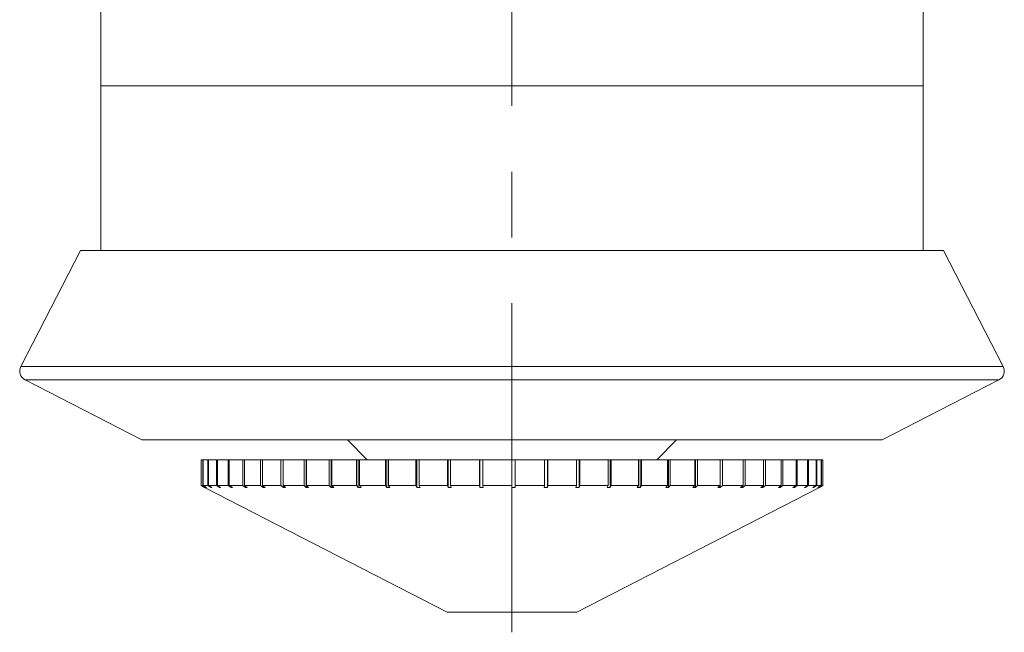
# Model space of a CAD drawing. Header units: inches. Extents: x 4 to 39.3, y 3.6 to 31.2.
# Tile 6 of 28: x 17.1 to 18.6, y 3.6 to 4.5. Entities that reach past the tile are written whole.
import ezdxf

# ---------------------------------------------------------------- set-up
doc = ezdxf.new("R2010")
doc.units = ezdxf.units.IN
doc.header["$MEASUREMENT"] = 0
doc.linetypes.add('CENTERX2', pattern=[0.8, 0.5, -0.1, 0.1, -0.1])

msp = doc.modelspace()

# ---------------------------------------------------------------- linework, layer by layer
at = {"color": 7, "linetype": 'CENTERX2', "lineweight": 0}
msp.add_line((17.8821, 3.5833), (17.8821, 11.9881), dxfattribs=at)
at = {"color": 7, "linetype": 'Continuous', "lineweight": 15}
for p, q in [((17.2571, 4.7415), (17.2571, 4.4137)), ((18.5071, 4.4137), (18.5071, 4.7415)), ((17.2571, 4.4137), (17.2571, 4.1633)), ((18.5071, 4.4137), (17.2571, 4.4137)), ((18.5071, 4.1633), (18.5071, 4.4137)), ((17.2261, 4.1633), (17.1355, 3.9871)), ((17.2261, 4.1633), (18.5381, 4.1633)), ((18.6287, 3.9871), (18.5381, 4.1633)), ((17.1355, 3.9871), (18.6287, 3.9871)), ((17.142, 3.9669), (17.3196, 3.8756)), ((18.6223, 3.9669), (17.142, 3.9669)), ((18.4446, 3.8756), (18.6223, 3.9669)), ((17.3196, 3.8756), (18.4446, 3.8756)), ((17.6319, 3.8756), (17.6619, 3.8456)), ((18.1024, 3.8456), (18.1324, 3.8756)), ((17.4096, 3.8456), (17.4096, 3.8062)), ((17.4096, 3.8456), (17.4097, 3.8456)), ((17.4097, 3.8456), (17.4097, 3.8062)), ((17.4097, 3.8456), (17.4122, 3.8456)), ((17.4122, 3.8456), (17.4122, 3.8062)), ((17.4122, 3.8456), (17.4128, 3.8456)), ((17.4128, 3.8456), (17.4128, 3.8062)), ((17.4128, 3.8456), (17.42, 3.8456)), ((17.42, 3.8456), (17.42, 3.8062)), ((17.42, 3.8456), (17.421, 3.8456)), ((17.421, 3.8456), (17.421, 3.8062)), ((17.421, 3.8456), (17.4328, 3.8456)), ((17.4328, 3.8456), (17.4328, 3.8062)), ((17.4328, 3.8456), (17.4343, 3.8456)), ((17.4343, 3.8456), (17.4343, 3.8062)), ((17.4343, 3.8456), (17.4505, 3.8456)), ((17.4505, 3.8456), (17.4505, 3.8062)), ((17.4505, 3.8456), (17.4525, 3.8456)), ((17.4525, 3.8456), (17.4525, 3.8062)), ((17.4525, 3.8456), (17.4729, 3.8456)), ((17.4729, 3.8456), (17.4729, 3.8062)), ((17.4729, 3.8456), (17.4755, 3.8456)), ((17.4755, 3.8456), (17.4755, 3.8062)), ((17.4755, 3.8456), (17.4999, 3.8456)), ((17.4999, 3.8456), (17.4999, 3.8062)), ((17.4999, 3.8456), (17.5028, 3.8456)), ((17.5028, 3.8456), (17.5028, 3.8062)), ((17.5028, 3.8456), (17.531, 3.8456)), ((17.531, 3.8456), (17.531, 3.8062)), ((17.531, 3.8456), (17.5344, 3.8456)), ((17.5344, 3.8456), (17.5344, 3.8062)), ((17.5344, 3.8456), (17.566, 3.8456)), ((17.566, 3.8456), (17.566, 3.8062)), ((17.566, 3.8456), (17.5693, 3.8456)), ((17.5693, 3.8456), (17.5693, 3.8036)), ((17.5697, 3.8456), (17.5693, 3.8456)), ((17.5697, 3.8456), (17.5697, 3.8062)), ((17.5697, 3.8456), (17.6044, 3.8456)), ((17.6044, 3.8456), (17.6044, 3.8062)), ((17.6044, 3.8456), (17.6073, 3.8456)), ((17.6073, 3.8456), (17.6073, 3.8036)), ((17.6085, 3.8456), (17.6073, 3.8456)), ((17.6085, 3.8456), (17.6085, 3.8062)), ((17.6085, 3.8456), (17.6459, 3.8456)), ((17.6459, 3.8456), (17.6459, 3.8062)), ((17.6459, 3.8456), (17.6484, 3.8456)), ((17.6484, 3.8456), (17.6484, 3.8036)), ((17.6502, 3.8456), (17.6484, 3.8456)), ((17.6502, 3.8456), (17.6502, 3.8062)), ((17.6502, 3.8456), (17.69, 3.8456)), ((17.69, 3.8456), (17.69, 3.8062)), ((17.69, 3.8456), (17.692, 3.8456)), ((17.692, 3.8456), (17.692, 3.8036)), ((17.6945, 3.8456), (17.692, 3.8456)), ((17.6945, 3.8456), (17.6945, 3.8062)), ((17.6945, 3.8456), (17.7361, 3.8456)), ((17.7361, 3.8456), (17.7361, 3.8062)), ((17.7361, 3.8456), (17.7377, 3.8456)), ((17.7377, 3.8456), (17.7377, 3.8036)), ((17.7409, 3.8456), (17.7377, 3.8456)), ((17.7409, 3.8456), (17.7409, 3.8062)), ((17.7409, 3.8456), (17.7839, 3.8456)), ((17.7839, 3.8456), (17.7839, 3.8062)), ((17.7839, 3.8456), (17.7849, 3.8456)), ((17.7849, 3.8456), (17.7849, 3.8036)), ((17.7888, 3.8456), (17.7849, 3.8456)), ((17.7888, 3.8456), (17.7888, 3.8062)), ((17.7888, 3.8456), (17.8327, 3.8456)), ((17.8327, 3.8456), (17.8327, 3.8062)), ((17.8327, 3.8456), (17.8333, 3.8456)), ((17.8333, 3.8456), (17.8333, 3.8036)), ((17.8377, 3.8456), (17.8333, 3.8456)), ((17.8377, 3.8456), (17.8377, 3.8062)), ((17.8377, 3.8456), (17.8821, 3.8456)), ((17.8821, 3.8456), (17.8821, 3.8062)), ((17.8871, 3.8456), (17.8821, 3.8456)), ((17.8871, 3.8456), (17.8871, 3.8062)), ((17.8871, 3.8456), (17.9315, 3.8456)), ((17.9315, 3.8456), (17.9315, 3.8062)), ((17.936, 3.8456), (17.9315, 3.8456)), ((17.936, 3.8036), (17.936, 3.8456)), ((17.936, 3.8456), (17.9365, 3.8456)), ((17.9365, 3.8456), (17.9365, 3.8062)), ((17.9365, 3.8456), (17.9804, 3.8456)), ((17.9804, 3.8456), (17.9804, 3.8062)), ((17.9842, 3.8456), (17.9804, 3.8456)), ((17.9842, 3.8036), (17.9842, 3.8456)), ((17.9842, 3.8456), (17.9853, 3.8456)), ((17.9853, 3.8456), (17.9853, 3.8062)), ((17.9853, 3.8456), (18.0281, 3.8456)), ((18.0281, 3.8456), (18.0281, 3.8062)), ((18.0314, 3.8456), (18.0281, 3.8456)), ((18.0314, 3.8036), (18.0314, 3.8456)), ((18.0314, 3.8456), (18.0329, 3.8456)), ((18.0329, 3.8456), (18.0329, 3.8062)), ((18.0329, 3.8456), (18.0743, 3.8456)), ((18.0743, 3.8456), (18.0743, 3.8062)), ((18.0769, 3.8456), (18.0743, 3.8456)), ((18.0769, 3.8036), (18.0769, 3.8456)), ((18.0769, 3.8456), (18.0789, 3.8456)), ((18.0789, 3.8456), (18.0789, 3.8062)), ((18.0789, 3.8456), (18.1184, 3.8456)), ((18.1184, 3.8456), (18.1184, 3.8062)), ((18.1202, 3.8456), (18.1184, 3.8456)), ((18.1202, 3.8036), (18.1202, 3.8456)), ((18.1202, 3.8456), (18.1227, 3.8456)), ((18.1227, 3.8456), (18.1227, 3.8062)), ((18.1227, 3.8456), (18.1599, 3.8456)), ((18.1599, 3.8456), (18.1599, 3.8062)), ((18.161, 3.8456), (18.1599, 3.8456)), ((18.161, 3.8036), (18.161, 3.8456)), ((18.161, 3.8456), (18.1639, 3.8456)), ((18.1639, 3.8456), (18.1639, 3.8062)), ((18.1639, 3.8456), (18.1983, 3.8456)), ((18.1983, 3.8456), (18.1983, 3.8062)), ((18.1987, 3.8456), (18.1983, 3.8456)), ((18.1987, 3.8036), (18.1987, 3.8456)), ((18.1987, 3.8456), (18.202, 3.8456)), ((18.202, 3.8456), (18.202, 3.8062)), ((18.202, 3.8456), (18.2333, 3.8456)), ((18.2333, 3.8456), (18.2333, 3.8062)), ((18.2333, 3.8456), (18.2366, 3.8456)), ((18.2366, 3.8456), (18.2366, 3.8062)), ((18.2366, 3.8456), (18.2644, 3.8456)), ((18.2644, 3.8456), (18.2644, 3.8062)), ((18.2644, 3.8456), (18.2673, 3.8456)), ((18.2673, 3.8456), (18.2673, 3.8062)), ((18.2673, 3.8456), (18.2913, 3.8456)), ((18.2913, 3.8456), (18.2913, 3.8062)), ((18.2913, 3.8456), (18.2938, 3.8456)), ((18.2938, 3.8456), (18.2938, 3.8062)), ((18.2938, 3.8456), (18.3138, 3.8456)), ((18.3138, 3.8456), (18.3138, 3.8062)), ((18.3138, 3.8456), (18.3158, 3.8456)), ((18.3158, 3.8456), (18.3158, 3.8062)), ((18.3158, 3.8456), (18.3315, 3.8456)), ((18.3315, 3.8456), (18.3315, 3.8062)), ((18.3315, 3.8456), (18.333, 3.8456)), ((18.333, 3.8456), (18.333, 3.8062)), ((18.333, 3.8456), (18.3443, 3.8456)), ((18.3443, 3.8456), (18.3443, 3.8062)), ((18.3443, 3.8456), (18.3453, 3.8456)), ((18.3453, 3.8456), (18.3453, 3.8062)), ((18.3453, 3.8456), (18.352, 3.8456)), ((18.352, 3.8456), (18.352, 3.8062)), ((18.352, 3.8456), (18.3525, 3.8456)), ((18.3525, 3.8456), (18.3525, 3.8062)), ((18.3525, 3.8456), (18.3546, 3.8456)), ((18.3546, 3.8456), (18.3546, 3.8062)), ((17.4146, 3.8036), (17.4096, 3.8062)), ((17.4097, 3.8062), (17.4146, 3.8036)), ((17.4097, 3.8062), (17.4122, 3.8062)), ((17.4172, 3.8036), (17.4122, 3.8062)), ((17.4128, 3.8062), (17.4177, 3.8036)), ((17.4128, 3.8062), (17.42, 3.8062)), ((17.4146, 3.8036), (17.7836, 3.6138)), ((17.4172, 3.8039), (17.4172, 3.8036)), ((17.4172, 3.8036), (17.4177, 3.8036)), ((17.4249, 3.8036), (17.42, 3.8062)), ((17.421, 3.8062), (17.4259, 3.8036)), ((17.421, 3.8062), (17.4328, 3.8062)), ((17.4249, 3.8042), (17.4249, 3.8036)), ((17.4249, 3.8036), (17.4259, 3.8036)), ((17.4375, 3.8036), (17.4328, 3.8062)), ((17.4343, 3.8062), (17.4391, 3.8036)), ((17.4343, 3.8062), (17.4505, 3.8062)), ((17.4375, 3.8045), (17.4375, 3.8036)), ((17.4375, 3.8036), (17.4391, 3.8036)), ((17.4551, 3.8036), (17.4505, 3.8062)), ((17.4525, 3.8062), (17.4571, 3.8036)), ((17.4525, 3.8062), (17.4729, 3.8062)), ((17.4551, 3.8048), (17.4551, 3.8036)), ((17.4551, 3.8036), (17.4571, 3.8036)), ((17.4773, 3.8036), (17.4729, 3.8062)), ((17.4755, 3.8062), (17.4798, 3.8036)), ((17.4755, 3.8062), (17.4999, 3.8062)), ((17.4773, 3.8051), (17.4773, 3.8036)), ((17.4773, 3.8036), (17.4798, 3.8036)), ((17.5039, 3.8036), (17.4999, 3.8062)), ((17.5028, 3.8062), (17.5069, 3.8036)), ((17.5028, 3.8062), (17.531, 3.8062)), ((17.5039, 3.8055), (17.5039, 3.8036)), ((17.5039, 3.8036), (17.5069, 3.8036)), ((17.5347, 3.8036), (17.531, 3.8062)), ((17.5344, 3.8062), (17.5381, 3.8036)), ((17.5344, 3.8062), (17.566, 3.8062)), ((17.5347, 3.8059), (17.5347, 3.8036)), ((17.5347, 3.8036), (17.5381, 3.8036)), ((17.5693, 3.8036), (17.566, 3.8062)), ((17.5693, 3.8036), (17.573, 3.8036)), ((17.5697, 3.8062), (17.573, 3.8036)), ((17.5697, 3.8062), (17.6044, 3.8062)), ((17.6073, 3.8036), (17.6044, 3.8062)), ((17.6073, 3.8036), (17.6114, 3.8036)), ((17.6085, 3.8062), (17.6114, 3.8036)), ((17.6085, 3.8062), (17.6459, 3.8062)), ((17.6484, 3.8036), (17.6459, 3.8062)), ((17.6484, 3.8036), (17.6527, 3.8036)), ((17.6502, 3.8062), (17.6527, 3.8036)), ((17.6502, 3.8062), (17.69, 3.8062)), ((17.692, 3.8036), (17.69, 3.8062)), ((17.692, 3.8036), (17.6966, 3.8036)), ((17.6945, 3.8062), (17.6966, 3.8036)), ((17.6945, 3.8062), (17.7361, 3.8062)), ((17.7377, 3.8036), (17.7361, 3.8062)), ((17.7377, 3.8036), (17.7424, 3.8036)), ((17.7409, 3.8062), (17.7424, 3.8036)), ((17.7409, 3.8062), (17.7839, 3.8062)), ((17.7849, 3.8036), (17.7839, 3.8062)), ((17.7849, 3.8036), (17.7898, 3.8036)), ((17.7888, 3.8062), (17.7898, 3.8036)), ((17.7888, 3.8062), (17.8327, 3.8062)), ((17.8333, 3.8036), (17.8327, 3.8062)), ((17.8333, 3.8036), (17.8382, 3.8036)), ((17.8377, 3.8062), (17.8382, 3.8036)), ((17.8377, 3.8062), (17.8821, 3.8062)), ((17.8821, 3.8036), (17.8821, 3.8062)), ((17.8871, 3.8062), (17.8871, 3.8036)), ((17.8871, 3.8062), (17.9315, 3.8062)), ((17.931, 3.8036), (17.9315, 3.8062)), ((17.931, 3.8036), (17.936, 3.8036)), ((17.9365, 3.8062), (17.936, 3.8036)), ((17.9365, 3.8062), (17.9804, 3.8062)), ((17.9793, 3.8036), (17.9804, 3.8062)), ((17.9793, 3.8036), (17.9842, 3.8036)), ((17.9806, 3.6138), (18.3496, 3.8036)), ((17.9853, 3.8062), (17.9842, 3.8036)), ((17.9853, 3.8062), (18.0281, 3.8062)), ((18.0266, 3.8036), (18.0281, 3.8062)), ((18.0266, 3.8036), (18.0314, 3.8036)), ((18.0329, 3.8062), (18.0314, 3.8036)), ((18.0329, 3.8062), (18.0743, 3.8062)), ((18.0723, 3.8036), (18.0743, 3.8062)), ((18.0723, 3.8036), (18.0769, 3.8036)), ((18.0789, 3.8062), (18.0769, 3.8036)), ((18.0789, 3.8062), (18.1184, 3.8062)), ((18.1159, 3.8036), (18.1184, 3.8062)), ((18.1159, 3.8036), (18.1202, 3.8036)), ((18.1227, 3.8062), (18.1202, 3.8036)), ((18.1227, 3.8062), (18.1599, 3.8062)), ((18.1569, 3.8036), (18.1599, 3.8062)), ((18.1569, 3.8036), (18.161, 3.8036)), ((18.1639, 3.8062), (18.161, 3.8036)), ((18.1639, 3.8062), (18.1983, 3.8062)), ((18.195, 3.8036), (18.1983, 3.8062)), ((18.195, 3.8036), (18.1987, 3.8036)), ((18.202, 3.8062), (18.1987, 3.8036)), ((18.202, 3.8062), (18.2333, 3.8062)), ((18.2296, 3.8036), (18.2333, 3.8062)), ((18.2296, 3.8036), (18.2329, 3.8036)), ((18.2366, 3.8062), (18.2329, 3.8036)), ((18.2329, 3.8036), (18.2329, 3.8059)), ((18.2366, 3.8062), (18.2644, 3.8062)), ((18.2604, 3.8036), (18.2644, 3.8062)), ((18.2604, 3.8036), (18.2633, 3.8036)), ((18.2673, 3.8062), (18.2633, 3.8036)), ((18.2633, 3.8036), (18.2633, 3.8055)), ((18.2673, 3.8062), (18.2913, 3.8062)), ((18.287, 3.8036), (18.2913, 3.8062)), ((18.287, 3.8036), (18.2895, 3.8036)), ((18.2938, 3.8062), (18.2895, 3.8036)), ((18.2895, 3.8036), (18.2895, 3.8051)), ((18.2938, 3.8062), (18.3138, 3.8062)), ((18.3092, 3.8036), (18.3138, 3.8062)), ((18.3092, 3.8036), (18.3113, 3.8036)), ((18.3158, 3.8062), (18.3113, 3.8036)), ((18.3113, 3.8036), (18.3113, 3.8048)), ((18.3158, 3.8062), (18.3315, 3.8062)), ((18.3268, 3.8036), (18.3315, 3.8062)), ((18.3268, 3.8036), (18.3283, 3.8036)), ((18.333, 3.8062), (18.3283, 3.8036)), ((18.3283, 3.8036), (18.3283, 3.8044)), ((18.333, 3.8062), (18.3443, 3.8062)), ((18.3394, 3.8036), (18.3443, 3.8062)), ((18.3394, 3.8036), (18.3405, 3.8036)), ((18.3453, 3.8062), (18.3405, 3.8036)), ((18.3405, 3.8036), (18.3405, 3.8042)), ((18.3453, 3.8062), (18.352, 3.8062)), ((18.3471, 3.8036), (18.352, 3.8062)), ((18.3525, 3.8062), (18.3476, 3.8036)), ((18.3476, 3.8036), (18.3476, 3.8039)), ((18.3496, 3.8036), (18.3546, 3.8062)), ((18.3525, 3.8062), (18.3546, 3.8062)), ((17.7836, 3.6138), (17.8821, 3.6138)), ((17.8821, 3.6138), (17.9806, 3.6138))]:
    msp.add_line(p, q, dxfattribs=at)
for centre, start, end in [((17.1489, 3.9802), 152.79, 242.79), ((18.6154, 3.9802), 297.21, 27.21)]:
    msp.add_arc(centre, 0.015, start, end, dxfattribs=at)
for points, knots in [([(17.8821, 3.8036), (17.883, 3.8036), (17.8846, 3.8036), (17.8863, 3.8036), (17.8871, 3.8036)], [0, 0, 0, 0, 0.49353, 1, 1, 1, 1]), ([(18.3471, 3.8036), (18.3472, 3.8036), (18.3473, 3.8036), (18.3475, 3.8036), (18.3476, 3.8036)], [0, 0, 0, 0, 0.499998, 1, 1, 1, 1])]:
    msp.add_open_spline(points, degree=3, knots=knots, dxfattribs=at)

doc.saveas('drawing.dxf')
